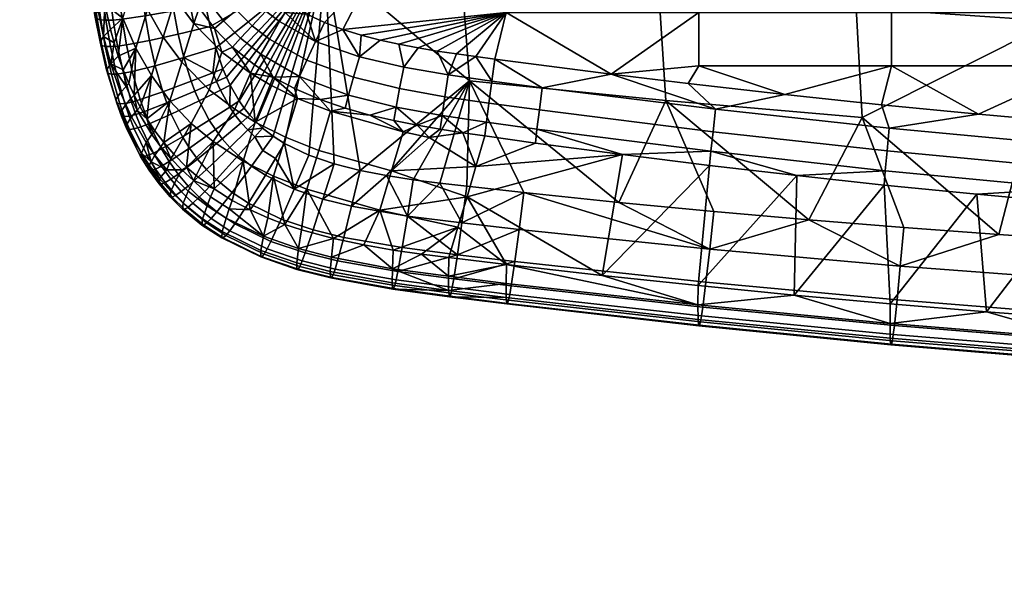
# Model space of a CAD drawing. Header units: millimetres. Extents: x -347 to 347, y -351 to 323.
# Tile 1 of 256: x -241 to -124, y -310 to -242. Entities that reach past the tile are written whole.
import ezdxf

# ---------------------------------------------------------------- set-up
doc = ezdxf.new("R2010")
doc.units = ezdxf.units.MM
for name, color, linetype in [('kolecka', 250, 'Continuous'), ('podnoz', 7, 'Continuous'), ('sedak', 7, 'Continuous')]:
    doc.layers.add(name, color=color, linetype=linetype)

msp = doc.modelspace()

# ---------------------------------------------------------------- meshes
at = {"layer": 'kolecka'}
mesh = msp.add_polyface(dxfattribs=at)
corners = [(-297.41, -80.99, 3.52), (-297.41, -86.26, 3), (-297.62, -86.26, 1.9), (-297.62, -80.77, 2.44), (-297.41, -75.92, 5.05), (-297.62, -75.5, 4.03), (-297.41, -71.26, 7.55), (-297.62, -70.64, 6.63), (-297.41, -67.16, 10.91), (-297.62, -66.38, 10.13), (-297.41, -63.69, 15.18), (-297.62, -62.77, 14.57), (-297.41, -67.16, 49.09), (-297.41, -63.81, 45), (-297.62, -62.89, 45.61), (-297.62, -66.38, 49.87), (-297.41, -71.43, 52.57), (-297.62, -70.83, 53.49), (-297.41, -76.32, 55.1), (-297.62, -75.91, 56.13), (-297.41, -81.2, 56.52), (-297.62, -80.99, 57.61), (-297.41, -86.26, 57), (-297.62, -86.26, 58.11), (-297.41, -91.52, 56.48), (-297.62, -91.74, 57.56), (-297.41, -96.59, 54.95), (-297.62, -97.01, 55.97), (-297.41, -101.26, 52.45), (-297.62, -101.87, 53.37), (-297.41, -105.35, 49.09), (-297.62, -106.13, 49.87), (-297.41, -108.82, 44.82), (-297.62, -109.75, 45.43), (-297.41, -111.36, 39.94), (-297.62, -112.39, 40.35), (-297.41, -112.78, 35.06), (-297.62, -113.86, 35.27), (-297.41, -113.26, 30), (-297.62, -114.36, 30), (-297.41, -112.74, 24.73), (-297.62, -113.82, 24.52), (-297.41, -111.2, 19.67), (-297.62, -112.22, 19.24), (-297.41, -108.71, 15), (-297.62, -109.62, 14.39), (-297.41, -105.35, 10.91), (-297.62, -106.13, 10.13), (-297.41, -101.08, 7.43), (-297.62, -101.69, 6.51), (-297.41, -96.2, 4.9), (-297.62, -96.6, 3.87), (-297.62, -91.52, 2.39), (-298.29, -96.98, 2.92), (-298.29, -91.71, 1.39), (-297.41, -91.32, 3.48), (-298.29, -86.26, 0.88), (-24.79, -304.89, 6.63), (-24.12, -304.32, 5.79), (-24.12, -309.36, 3.09), (-24.79, -309.74, 4.03), (-24.79, -300.63, 10.13), (-24.12, -299.91, 9.41), (-25, -301.41, 10.91), (-25, -305.5, 7.55), (-25, -297.93, 15.18), (-24.79, -297.01, 14.57), (-25, -295.39, 20.06), (-24.79, -294.37, 19.65), (-25, -293.98, 24.94), (-24.79, -292.89, 24.73), (-25, -293.5, 30), (-24.79, -292.39, 30), (-25, -294.02, 35.27), (-24.79, -292.94, 35.48), (-25, -295.55, 40.33), (-24.79, -294.53, 40.76), (-25, -298.05, 45), (-24.79, -297.13, 45.61), (-25, -301.41, 49.09), (-24.79, -300.63, 49.87), (-25, -305.68, 52.57), (-24.79, -305.07, 53.49)]
mesh.append_faces([[corners[k] for k in face] for face in [(0, 1, 2, 3), (4, 0, 3, 5), (6, 4, 5, 7), (8, 6, 7, 9), (10, 8, 9, 11), (12, 13, 14, 15), (16, 12, 15, 17), (18, 16, 17, 19), (20, 18, 19, 21), (22, 20, 21, 23), (24, 22, 23, 25), (26, 24, 25, 27), (28, 26, 27, 29), (30, 28, 29, 31), (32, 30, 31, 33), (34, 32, 33, 35), (36, 34, 35, 37), (38, 36, 37, 39), (40, 38, 39, 41), (42, 40, 41, 43), (44, 42, 43, 45), (46, 44, 45, 47), (48, 46, 47, 49), (50, 48, 49, 51), (52, 51, 53, 54), (55, 50, 51, 52), (2, 52, 54, 56), (1, 55, 52, 2), (57, 58, 59, 60), (61, 62, 58, 57), (63, 61, 57, 64), (65, 66, 61, 63), (67, 68, 66, 65), (69, 70, 68, 67), (71, 72, 70, 69), (73, 74, 72, 71), (75, 76, 74, 73), (77, 78, 76, 75), (79, 80, 78, 77), (81, 82, 80, 79)]])
at = {"layer": 'podnoz'}
mesh = msp.add_polyface(dxfattribs=at)
corners = [(-184.4, -59.91, 132.97), (-111.22, -36.14, 150.99), (-112.96, -30.25, 150.99), (-151.15, -36.54, 141.96), (-178.67, -46.05, 135.17), (-208.52, -79.01, 126.16), (-171.62, -67.77, 135.17), (-109.17, -41.92, 150.99), (-36.87, -15.51, 169), (-79.1, -39.6, 157.65), (-125.37, -53.68, 146.44), (-171.12, -68.64, 134.25), (-60.36, -36.09, 137.33), (-148, -61.6, 139.88), (-59.86, -34.74, 161.24), (-78.62, -40.45, 156.73), (-101.75, -47.5, 151.13), (-124.88, -54.55, 145.51), (-282.43, -103.36, 93.74), (-41.09, -29.01, 165.68), (-61.06, -37.56, 112.44), (-319.24, -115.29, 73.97), (-289.25, -82.39, 93.74), (-178.79, -45.05, 134.25), (-70.05, -6.28, 137.33), (-71.48, -5.5, 112.44), (-326.03, -94.37, 73.94), (-78.62, -40.45, 156.73), (-59.86, -34.74, 161.24), (-79.1, -39.6, 157.65), (-101.75, -47.5, 151.13), (-124.88, -54.55, 145.51), (-125.37, -53.68, 146.44), (-148, -61.6, 139.88), (-171.62, -67.77, 135.17), (-171.12, -68.64, 134.25), (-208.52, -79.01, 126.16), (-189.57, -74.27, 129.74), (-133.09, -29.27, 145.51), (-155.94, -37.16, 139.88), (-151.15, -36.54, 141.96), (-178.79, -45.05, 134.25), (-197.02, -51.35, 129.74), (-178.67, -46.05, 135.17), (-25, -305.5, 7.55), (-25, -293.98, 24.94), (-25, -297.93, 15.18)]
mesh.append_faces([[corners[k] for k in face] for face in [(0, 1, 2, 2), (3, 4, 2, 2), (4, 0, 2, 2), (0, 5, 6, 6), (7, 0, 6, 6), (8, 1, 7, 7), (7, 1, 0, 0), (9, 8, 10, 10), (7, 6, 10, 10), (11, 12, 13, 13), (14, 15, 12, 12), (12, 15, 16, 16), (17, 12, 16, 16), (18, 12, 11, 11), (17, 13, 12, 12), (19, 14, 12, 12), (20, 12, 18, 21), (22, 23, 24, 24), (25, 26, 22, 24), (27, 28, 29, 29), (29, 30, 27, 27), (31, 30, 32, 32), (33, 31, 32, 32), (33, 32, 34, 34), (34, 35, 33, 33), (32, 30, 29, 29), (34, 36, 37, 37), (35, 34, 37, 37), (38, 39, 40, 40), (41, 42, 43, 43), (43, 39, 41, 41), (40, 39, 43, 43), (44, 45, 46, 46)]])
at = {"layer": 'sedak'}
mesh = msp.add_polyface(dxfattribs=at)
corners = [(-120.37, -162.85, 463.11), (-96.35, -163.57, 461.33), (-96.56, -136.97, 462.39), (-120.62, -136.43, 464.34), (-144.31, -161.96, 465.41), (-144.61, -135.77, 466.87), (-143.71, -188.13, 463.68), (-119.86, -189.25, 461.64), (-142.81, -214.28, 461.66), (-119.1, -215.63, 459.92), (-142.24, -227.34, 460.54), (-141.6, -240.4, 459.36), (-118.08, -241.98, 457.97), (-192.04, -159.72, 471.21), (-192.41, -134.09, 473.22), (-191.26, -185.31, 468.8), (-166.46, -212.69, 463.78), (-190.08, -210.86, 466.02), (-188.5, -236.36, 462.84), (-165.07, -238.52, 461.04), (-165.81, -225.61, 462.45), (-189.34, -223.62, 464.48), (-164.24, -251.41, 459.55), (-140.88, -253.44, 458.1), (-187.56, -249.09, 461.11), (-184.9, -249.11, 411.89), (-186.82, -246.21, 411.99), (-184.53, -246.52, 411.93), (-190.11, -248.38, 412.02), (-189.1, -245.89, 412.04), (-191.39, -245.55, 412.09), (-183.2, -240.98, 412.67), (-183.19, -235.97, 412.89), (-160.3, -240.97, 412.67), (-137.39, -247.3, 411.81), (-160.3, -247.29, 411.8), (-137.4, -240.98, 412.67), (-114.5, -247.31, 411.82), (-114.5, -241, 412.67), (-198.99, -236, 412.87), (-191.37, -228.9, 412.66), (-187.24, -230.63, 412.76), (-183.19, -231.56, 412.8), (-168.32, -233.47, 412.86), (-170.73, -248.28, 411.62), (-152.7, -235.32, 412.88), (-137.4, -236.97, 412.87), (-127.27, -237.97, 412.85), (-117.12, -238.9, 412.81), (-104.36, -239.96, 412.75), (-198.19, -244.24, 412.29), (-200.43, -243.66, 412.38), (-193.67, -245.17, 412.16)]
mesh.append_faces([[corners[k] for k in face] for face in [(0, 1, 2, 3), (4, 0, 3, 5), (6, 7, 0, 4), (8, 9, 7, 6), (10, 11, 12, 12), (9, 8, 10, 10), (12, 9, 10, 10), (13, 4, 5, 14), (15, 6, 4, 13), (16, 8, 6, 6), (15, 17, 16, 16), (6, 15, 16, 16), (18, 19, 20, 21), (19, 11, 10, 20), (20, 10, 8, 16), (21, 20, 16, 17), (22, 23, 11, 19), (24, 22, 19, 18), (23, 12, 11, 11), (25, 26, 27, 27), (28, 29, 26, 26), (28, 30, 29, 29), (31, 32, 33, 33), (34, 35, 33, 36), (37, 34, 36, 38), (39, 40, 41, 41), (41, 42, 32, 32), (39, 32, 31, 31), (43, 33, 32, 32), (32, 42, 43, 43), (33, 44, 31, 31), (39, 41, 32, 32), (33, 43, 45, 45), (36, 45, 46, 46), (45, 36, 33, 33), (47, 36, 46, 46), (38, 47, 48, 48), (48, 49, 38, 38), (38, 36, 47, 47), (49, 37, 38, 38), (50, 51, 31, 31), (52, 31, 30, 30), (31, 29, 30, 30), (27, 26, 31, 31), (35, 44, 33, 33), (31, 44, 27, 27), (31, 26, 29, 29)]])
mesh = msp.add_polyface(dxfattribs=at)
corners = [(-188.5, -236.36, 462.84), (-204.72, -234.7, 464.03), (-187.56, -249.09, 461.11), (-220.56, -226.94, 465.94), (-220.31, -229.58, 465.55), (-215.99, -249.62, 462.33), (-214.93, -251.48, 461.99), (-214.32, -252.35, 461.83), (-219.73, -234.83, 464.75), (-219.37, -237.45, 464.34), (-218.93, -240.05, 463.93), (-216.86, -247.66, 462.67), (-217.72, -245.18, 463.09), (-218.39, -242.63, 463.51), (-220.04, -232.2, 465.15), (-209.46, -240.97, 412.75), (-205.85, -244.4, 412.66), (-210.15, -242.04, 412.94), (-206.88, -241.17, 412.65), (-208.86, -239.98, 412.74), (-204.79, -242.15, 412.56), (-226.09, -241.37, 463.58), (-228.83, -241.76, 462.74), (-228.31, -244.8, 462.23), (-225.58, -244.29, 463.1), (-222.7, -240.77, 463.91), (-222.18, -243.53, 463.46), (-231.82, -238.84, 460.75), (-232.25, -238.72, 459.58), (-231.82, -241.74, 459.05), (-231.39, -241.85, 460.23), (-231.17, -238.89, 461.75), (-230.76, -241.89, 461.24), (-230.31, -238.89, 462.57), (-229.9, -241.86, 462.08), (-229.24, -238.82, 463.22), (-226.5, -238.52, 464.04), (-223.12, -238.04, 464.35), (-232.45, -233.1, 461.7), (-232.9, -232.98, 460.54), (-231.8, -233.17, 462.68), (-230.93, -233.2, 463.49), (-229.85, -233.17, 464.13), (-227.12, -232.98, 464.92), (-223.77, -232.64, 465.19), (-233.42, -227.54, 461.4), (-232.31, -227.74, 463.53), (-230.36, -227.76, 464.96), (-227.63, -227.61, 465.74), (-206.08, -236.01, 412.86), (-198.99, -236, 412.87), (-203.39, -231.65, 412.67), (-183.2, -240.98, 412.67), (-202.63, -242.97, 412.46), (-191.37, -228.9, 412.66), (-200.43, -243.66, 412.38)]
mesh.append_faces([[corners[k] for k in face] for face in [(0, 1, 2, 2), (3, 4, 1, 1), (5, 6, 1, 1), (6, 7, 1, 1), (1, 8, 9, 9), (9, 10, 1, 1), (11, 1, 12, 12), (12, 1, 13, 13), (10, 13, 1, 1), (8, 1, 14, 14), (1, 4, 14, 14), (15, 16, 17, 17), (18, 16, 15, 15), (18, 15, 19, 19), (16, 18, 20, 20), (21, 22, 23, 24), (25, 21, 24, 26), (27, 28, 29, 30), (31, 27, 30, 32), (33, 31, 32, 34), (35, 33, 34, 22), (36, 35, 22, 21), (37, 36, 21, 25), (38, 39, 28, 27), (40, 38, 27, 31), (41, 40, 31, 33), (42, 41, 33, 35), (43, 42, 35, 36), (44, 43, 36, 37), (45, 39, 38, 38), (26, 13, 10, 25), (9, 37, 25, 10), (41, 46, 40, 40), (46, 41, 42, 47), (37, 8, 14, 44), (37, 9, 8, 8), (14, 4, 44, 44), (48, 42, 43, 43), (49, 50, 19, 19), (49, 51, 50, 50), (50, 18, 19, 19), (50, 20, 18, 18), (52, 53, 50, 50), (50, 51, 54, 54), (53, 52, 55, 55), (50, 53, 20, 20)]])
mesh = msp.add_polyface(dxfattribs=at)
corners = [(-231.82, -241.74, 459.05), (-232.07, -241.33, 456.2), (-231.47, -244.47, 455.59), (-231.26, -244.89, 458.48), (-232.25, -238.72, 459.58), (-232.53, -238.32, 456.75), (-230.68, -247.78, 454.93), (-230.51, -248.21, 457.85), (-228.34, -254.32, 453.53), (-227.73, -253.38, 450), (-226, -256.42, 449.25), (-226.53, -257.7, 452.77), (-225.38, -258.72, 451.25), (-228.31, -254.65, 455.5), (-229.01, -252.78, 453.87), (-229.58, -251.29, 454.19), (-228.94, -253.18, 456.28), (-229.48, -251.72, 456.91), (-227.22, -245.2, 440.72), (-228.76, -241.66, 442.5), (-227.35, -237.09, 434.36), (-225.81, -240.62, 432.59), (-225.37, -248.47, 439.15), (-223.95, -243.88, 431.02), (-231.07, -233.94, 446.56), (-230.91, -239.98, 449.13), (-229.3, -246.15, 447.73), (-227.43, -250.8, 446.55), (-231.45, -237.05, 449.73), (-230.21, -243, 448.46), (-229.79, -244.56, 448.11), (-228.73, -247.77, 447.33), (-228.06, -249.42, 446.91), (-226.71, -252.19, 446.17), (-225.89, -253.6, 445.79), (-228.42, -251.91, 450.36), (-229.02, -250.46, 450.7), (-230.18, -247.05, 451.48), (-231.04, -243.81, 452.18), (-231.68, -240.72, 452.81), (-232.18, -237.74, 453.39), (-224.95, -255.02, 445.39), (-225.3, -255.47, 446.61), (-227.05, -252.58, 447.38), (-227.76, -251.15, 447.75), (-228.38, -249.76, 448.1)]
mesh.append_faces([[corners[k] for k in face] for face in [(0, 1, 2, 3), (4, 5, 1, 0), (3, 2, 6, 7), (8, 9, 10, 11), (11, 10, 12, 12), (11, 13, 8, 8), (14, 8, 13, 13), (15, 14, 16, 16), (13, 16, 14, 14), (6, 17, 7, 7), (6, 15, 17, 17), (16, 17, 15, 15), (18, 19, 20, 21), (22, 18, 21, 23), (24, 19, 25, 25), (19, 18, 26, 26), (22, 27, 18, 18), (28, 24, 25, 25), (29, 19, 30, 30), (30, 19, 26, 26), (29, 25, 19, 19), (31, 26, 18, 18), (32, 18, 27, 27), (27, 22, 33, 33), (33, 22, 34, 34), (18, 32, 31, 31), (14, 35, 9, 8), (15, 36, 35, 14), (6, 37, 36, 15), (2, 38, 37, 6), (1, 39, 38, 2), (5, 40, 39, 1), (41, 42, 34, 34), (34, 43, 33, 33), (27, 33, 43, 43), (27, 44, 45, 32), (26, 31, 37, 37), (30, 26, 37, 37), (31, 32, 45, 45), (29, 30, 38, 38), (10, 9, 43, 42), (43, 34, 42, 42), (9, 35, 44, 43), (35, 36, 45, 44), (45, 36, 37, 37), (31, 45, 37, 37), (37, 38, 30, 30), (43, 44, 27, 27), (38, 25, 29, 29), (39, 28, 25, 25), (40, 28, 39, 39), (38, 39, 25, 25)]])
mesh = msp.add_polyface(dxfattribs=at)
corners = [(-215.99, -249.62, 462.33), (-204.72, -234.7, 464.03), (-216.45, -248.65, 462.5), (-216.86, -247.66, 462.67), (-213.59, -248.18, 419.27), (-213.03, -254, 427), (-215.45, -252.46, 427.49), (-219.69, -251.46, 462.11), (-223, -253.04, 461.59), (-221.66, -255.73, 461.1), (-218.49, -253.76, 461.69), (-223.53, -251.72, 461.83), (-226.2, -252.74, 460.83), (-225.63, -254.19, 460.56), (-220.19, -250.3, 462.31), (-229.11, -251.82, 458.4), (-229.47, -251.75, 457.16), (-228.93, -253.27, 456.86), (-228.58, -253.33, 458.11), (-228.53, -251.78, 459.47), (-228.01, -253.27, 459.19), (-227.72, -251.61, 460.37), (-227.22, -253.07, 460.1), (-226.69, -251.32, 461.09), (-224, -250.41, 462.06), (-220.63, -249.14, 462.51), (-230.12, -248.3, 459.07), (-230.51, -248.21, 457.85), (-229.52, -248.29, 460.12), (-228.68, -248.18, 460.98), (-227.63, -247.97, 461.68), (-224.9, -247.29, 462.6), (-221.51, -246.32, 463), (-230.85, -244.99, 459.68), (-231.26, -244.89, 458.48), (-230.22, -245.01, 460.7), (-229.38, -244.95, 461.55), (-228.31, -244.8, 462.23), (-225.58, -244.29, 463.1), (-222.18, -243.53, 463.46), (-231.39, -241.85, 460.23), (-231.82, -241.74, 459.05), (-230.76, -241.89, 461.24), (-229.9, -241.86, 462.08), (-228.83, -241.76, 462.74), (-217.76, -254.88, 461.49), (-215.41, -253.16, 461.74), (-216.06, -252.2, 461.92), (-217.16, -250.2, 462.28), (-217.63, -249.18, 462.46), (-218.05, -248.14, 462.64), (-217.72, -245.18, 463.09), (-218.39, -242.63, 463.51), (-214.32, -252.35, 461.83), (-214.69, -254.07, 461.57), (-213.65, -253.18, 461.67), (-214.93, -251.48, 461.99), (-228.94, -253.18, 456.28), (-229.48, -251.72, 456.91)]
mesh.append_faces([[corners[k] for k in face] for face in [(0, 1, 2, 2), (2, 1, 3, 3), (4, 5, 6, 6), (7, 8, 9, 10), (11, 12, 13, 8), (14, 11, 8, 7), (15, 16, 17, 18), (19, 15, 18, 20), (21, 19, 20, 22), (23, 21, 22, 12), (24, 23, 12, 11), (25, 24, 11, 14), (26, 27, 16, 15), (28, 26, 15, 19), (29, 28, 19, 21), (30, 29, 21, 23), (31, 30, 23, 24), (32, 31, 24, 25), (33, 34, 27, 26), (35, 33, 26, 28), (36, 35, 28, 29), (37, 36, 29, 30), (38, 37, 30, 31), (39, 38, 31, 32), (40, 41, 34, 33), (42, 40, 33, 35), (43, 42, 35, 36), (44, 43, 36, 37), (10, 45, 46, 47), (7, 10, 47, 48), (48, 49, 14, 7), (49, 50, 25, 14), (32, 51, 52, 39), (50, 32, 25, 25), (48, 0, 2, 49), (53, 46, 54, 55), (46, 53, 56, 47), (47, 56, 0, 0), (47, 0, 48, 48), (2, 3, 49, 49), (51, 50, 3, 3), (32, 50, 51, 51), (50, 49, 3, 3), (57, 17, 58, 58), (27, 58, 16, 16), (16, 58, 17, 17)]])
mesh = msp.add_polyface(dxfattribs=at)
corners = [(-212.14, -254.7, 461.38), (-204.72, -234.7, 464.03), (-212.92, -253.97, 461.52), (-209.54, -256.52, 460.99), (-210.88, -255.67, 461.18), (-213.65, -253.18, 461.67), (-206.67, -257.91, 460.66), (-200.55, -259.74, 460.15), (-187.56, -249.09, 461.11), (-203.65, -258.95, 460.39), (-214.32, -252.35, 461.83), (-195.88, -250.01, 412.96), (-190.5, -250.97, 412.8), (-190.82, -253.21, 414.32), (-196.29, -252.21, 414.47), (-195.37, -247.48, 412.18), (-190.11, -248.38, 412.02), (-201.36, -248.67, 413.19), (-201.95, -250.78, 414.68), (-200.64, -246.24, 412.39), (-206.9, -246.63, 413.5), (-207.76, -248.57, 415), (-205.85, -244.4, 412.66), (-211.33, -244.14, 413.83), (-212.36, -245.9, 415.36), (-210.15, -242.04, 412.94), (-193.77, -254.37, 416.4), (-196.57, -253.82, 416.48), (-199.42, -253.15, 416.56), (-202.34, -252.33, 416.66), (-205.32, -251.31, 416.79), (-208.36, -250, 416.95), (-210.88, -248.65, 417.13), (-213.11, -247.18, 417.32), (-193.67, -245.17, 412.16), (-191.39, -245.55, 412.09), (-198.19, -244.24, 412.29), (-195.94, -244.74, 412.22), (-200.43, -243.66, 412.38), (-202.63, -242.97, 412.46), (-204.79, -242.15, 412.56), (-208, -251.17, 418.45), (-213.59, -248.18, 419.27), (-204.07, -252.71, 418.22), (-195.43, -255.15, 418.24), (-211.24, -249.55, 418.78), (-213.03, -254, 427), (-183.2, -240.98, 412.67)]
mesh.append_faces([[corners[k] for k in face] for face in [(0, 1, 2, 2), (3, 1, 4, 4), (5, 2, 1, 1), (4, 1, 0, 0), (6, 1, 3, 3), (1, 7, 8, 8), (1, 9, 7, 7), (9, 1, 6, 6), (10, 5, 1, 1), (11, 12, 13, 14), (15, 16, 12, 11), (17, 11, 14, 18), (19, 15, 11, 17), (20, 17, 18, 21), (22, 19, 17, 20), (23, 20, 21, 24), (25, 22, 20, 23), (14, 26, 27, 27), (14, 27, 28, 28), (18, 14, 28, 29), (26, 14, 13, 13), (30, 18, 29, 29), (21, 30, 31, 31), (21, 31, 32, 32), (33, 24, 32, 32), (21, 32, 24, 24), (18, 30, 21, 21), (16, 15, 34, 35), (15, 19, 36, 37), (15, 37, 34, 34), (36, 19, 38, 38), (38, 19, 39, 39), (40, 39, 22, 22), (22, 39, 19, 19), (41, 32, 31, 31), (32, 42, 33, 33), (31, 30, 41, 41), (29, 43, 30, 30), (29, 28, 43, 43), (30, 43, 41, 41), (28, 44, 43, 43), (41, 45, 32, 32), (41, 46, 45, 45), (42, 32, 45, 45), (42, 45, 46, 46), (47, 34, 37, 37), (47, 37, 36, 36)]])
mesh = msp.add_polyface(dxfattribs=at)
corners = [(-213.39, -242.54, 414.01), (-211.33, -244.14, 413.83), (-212.36, -245.9, 415.36), (-214.76, -244, 415.6), (-211.75, -240.82, 413.05), (-210.15, -242.04, 412.94), (-213.11, -247.18, 417.32), (-215.72, -245.07, 417.61), (-209.46, -240.97, 412.75), (-210.86, -239.92, 412.83), (-210.65, -238.52, 412.81), (-208.86, -239.98, 412.74), (-215.45, -252.46, 427.49), (-218.51, -250.15, 428.26), (-216.98, -245.69, 420.18), (-213.59, -248.18, 419.27), (-218.03, -256.28, 435.87), (-220.64, -254.15, 436.67), (-206.08, -236.01, 412.86), (-212.19, -236.81, 412.85), (-221.18, -259.33, 444.21), (-222.71, -257.8, 444.62), (-221.76, -259.67, 445.49), (-223.05, -258.33, 445.84), (-223.53, -259.65, 448.45), (-224.94, -257.94, 448.87), (-224.24, -256.92, 446.22), (-225.38, -258.72, 451.25), (-226, -256.42, 449.25), (-215.25, -240.71, 414.17), (-216.8, -241.96, 415.83), (-213.4, -239.22, 413.14), (-216.87, -238.69, 414.29), (-218.55, -239.73, 416.04), (-214.82, -237.43, 413.2), (-218.22, -236.55, 414.38), (-220.02, -237.39, 416.21), (-216.02, -235.5, 413.22), (-217.86, -242.85, 417.89), (-219.7, -240.43, 418.18), (-212.4, -238.42, 412.9), (-213.72, -236.75, 412.93), (-221.21, -237.92, 418.44), (-223.95, -243.88, 431.02), (-225.81, -240.62, 432.59), (-224.39, -236.04, 424.45), (-222.53, -239.29, 422.89), (-221.76, -246.86, 429.67), (-220.33, -242.26, 421.54), (-223.19, -251.46, 437.79), (-225.37, -248.47, 439.15), (-222.42, -235.4, 418.64), (-225.89, -253.6, 445.79), (-224.95, -255.02, 445.39), (-223.9, -256.43, 445), (-225.3, -255.47, 446.61)]
mesh.append_faces([[corners[k] for k in face] for face in [(0, 1, 2, 3), (4, 5, 1, 0), (2, 6, 7, 3), (8, 5, 4, 9), (8, 9, 10, 11), (12, 13, 14, 15), (16, 17, 13, 12), (7, 6, 15, 15), (14, 7, 15, 15), (18, 11, 10, 10), (18, 10, 19, 19), (17, 16, 20, 20), (21, 17, 20, 20), (20, 22, 23, 21), (24, 25, 26, 23), (24, 27, 25, 25), (28, 25, 27, 27), (24, 23, 22, 22), (29, 0, 3, 30), (31, 4, 0, 29), (32, 29, 30, 33), (34, 31, 29, 32), (35, 32, 33, 36), (37, 34, 32, 35), (38, 30, 3, 7), (30, 38, 39, 33), (9, 4, 31, 40), (10, 40, 19, 19), (9, 40, 10, 10), (40, 31, 34, 41), (33, 39, 42, 36), (40, 41, 19, 19), (43, 44, 45, 46), (47, 43, 46, 48), (13, 47, 48, 14), (49, 50, 43, 47), (17, 49, 47, 13), (46, 51, 42, 42), (48, 42, 39, 39), (42, 48, 46, 46), (38, 48, 39, 39), (14, 38, 7, 7), (14, 48, 38, 38), (50, 49, 52, 52), (53, 52, 49, 49), (49, 54, 53, 53), (17, 54, 49, 49), (21, 54, 17, 17), (23, 54, 21, 21), (54, 26, 55, 53), (55, 26, 25, 28), (54, 23, 26, 26)]])
mesh = msp.add_polyface(dxfattribs=at)
corners = [(-118.08, -241.98, 457.97), (-140.88, -253.44, 458.1), (-124.64, -267.36, 456.13), (-164.24, -251.41, 459.55), (-147.23, -265.59, 457.15), (-102.02, -268.87, 455.3), (-94.51, -243.28, 456.89), (-187.56, -249.09, 461.11), (-169.82, -263.53, 458.34), (-158.52, -264.6, 457.73), (-187.89, -261.62, 459.36), (-181.11, -262.37, 458.97), (-191.07, -261.25, 459.54), (-179.26, -252.54, 412.5), (-179.54, -254.82, 414.03), (-185.53, -254, 414.18), (-185.25, -251.73, 412.65), (-178.92, -249.91, 411.74), (-184.9, -249.11, 411.89), (-158.62, -255.14, 411.99), (-158.87, -257.46, 413.53), (-158.32, -252.46, 411.25), (-137.94, -257.42, 411.54), (-138.15, -259.77, 413.08), (-137.67, -254.72, 410.81), (-115.68, -256.78, 410.4), (-115.9, -259.51, 411.13), (-179.72, -256.48, 416.07), (-185.72, -255.64, 416.22), (-169.37, -257.85, 415.83), (-159.02, -259.14, 415.59), (-184.53, -246.52, 411.93), (-170.73, -248.28, 411.62), (-161.57, -249.4, 411.42), (-150.08, -250.71, 411.18), (-138.58, -251.93, 410.95), (-127.07, -253.06, 410.73), (-115.55, -254.09, 410.54), (-104.02, -255.03, 410.35), (-188.35, -255.26, 416.28), (-190.82, -253.21, 414.32), (-191.03, -254.85, 416.34), (-190.5, -250.97, 412.8), (-190.11, -248.38, 412.02), (-186.82, -246.21, 411.99), (-186.79, -259.25, 422.5), (-192.37, -255.82, 418.36), (-160.3, -247.29, 411.8), (-137.39, -247.3, 411.81), (-114.5, -247.31, 411.82)]
mesh.append_faces([[corners[k] for k in face] for face in [(0, 1, 2, 2), (3, 4, 1, 1), (5, 6, 0, 0), (7, 8, 3, 3), (9, 4, 3, 3), (10, 11, 7, 7), (12, 10, 7, 7), (13, 14, 15, 16), (17, 13, 16, 18), (19, 20, 14, 13), (21, 19, 13, 17), (22, 23, 20, 19), (24, 22, 19, 21), (25, 26, 22, 24), (27, 28, 15, 14), (27, 14, 29, 29), (20, 30, 29, 29), (14, 20, 29, 29), (18, 31, 17, 17), (17, 31, 32, 32), (21, 32, 33, 33), (17, 32, 21, 21), (21, 34, 35, 24), (24, 36, 37, 25), (21, 33, 34, 34), (24, 35, 36, 36), (37, 38, 25, 25), (15, 28, 39, 39), (40, 39, 41, 41), (16, 15, 40, 42), (40, 15, 39, 39), (18, 16, 42, 43), (43, 44, 18, 18), (45, 28, 27, 27), (27, 29, 45, 45), (46, 41, 39, 39), (45, 39, 28, 28), (39, 45, 46, 46), (34, 47, 48, 48), (47, 34, 33, 33), (34, 48, 35, 35), (36, 35, 48, 48), (37, 36, 49, 49), (36, 48, 49, 49), (37, 49, 38, 38), (32, 47, 33, 33)]])
mesh = msp.add_polyface(dxfattribs=at)
corners = [(-118.08, -241.98, 457.97), (-113.33, -268.15, 455.69), (-102.02, -268.87, 455.3), (-124.64, -267.36, 456.13), (-140.88, -253.44, 458.1), (-147.23, -265.59, 457.15), (-135.93, -266.51, 456.62), (-115.9, -259.51, 411.13), (-116.08, -261.87, 412.66), (-138.15, -259.77, 413.08), (-137.94, -257.42, 411.54), (-138.29, -261.47, 415.15), (-148.66, -260.34, 415.37), (-158.87, -257.46, 413.53), (-159.02, -259.14, 415.59), (-127.25, -262.57, 414.94), (-116.19, -263.58, 414.75), (-104.2, -264.57, 414.55), (-114.69, -277.41, 437.59), (-126.13, -276.53, 438.04), (-148.98, -274.54, 439.09), (-160.39, -273.42, 439.69), (-137.56, -275.57, 438.54), (-137.56, -279.67, 446.28), (-160.39, -277.44, 447.28), (-160.41, -275.71, 443.62), (-137.57, -277.91, 442.56), (-137.48, -280.44, 449.5), (-160.29, -278.2, 450.45), (-137.41, -280.37, 450.88), (-160.21, -278.13, 451.82), (-137.31, -279.97, 452.09), (-160.11, -277.74, 453.02), (-137.2, -279.23, 453.14), (-159.98, -277.03, 454.07), (-137.07, -278.17, 454.02), (-159.83, -275.99, 454.96), (-136.75, -275.13, 455.31), (-159.46, -273.03, 456.29), (-136.36, -271.11, 456.11), (-159.01, -269.1, 457.15), (-114.7, -281.56, 445.45), (-114.71, -279.78, 441.67), (-114.63, -282.34, 448.71), (-114.57, -282.27, 450.1), (-114.5, -281.86, 451.31), (-114.4, -281.11, 452.36), (-114.29, -280.02, 453.23), (-114.02, -276.93, 454.49), (-113.69, -272.83, 455.24), (-158.52, -264.6, 457.73), (-103.24, -278.21, 437.19)]
mesh.append_faces([[corners[k] for k in face] for face in [(0, 1, 2, 2), (0, 3, 1, 1), (4, 5, 6, 6), (6, 3, 4, 4), (7, 8, 9, 10), (9, 11, 12, 12), (13, 12, 14, 14), (9, 12, 13, 13), (8, 15, 11, 9), (16, 15, 8, 8), (17, 18, 16, 16), (16, 19, 15, 15), (11, 20, 12, 12), (12, 21, 14, 14), (15, 22, 11, 11), (18, 19, 16, 16), (22, 15, 19, 19), (22, 20, 11, 11), (20, 21, 12, 12), (23, 24, 25, 26), (27, 28, 24, 23), (29, 30, 28, 27), (31, 32, 30, 29), (33, 34, 32, 31), (35, 36, 34, 33), (37, 38, 36, 35), (39, 40, 38, 37), (41, 23, 26, 42), (43, 27, 23, 41), (44, 29, 27, 43), (45, 31, 29, 44), (46, 33, 31, 45), (47, 35, 33, 46), (48, 37, 35, 47), (49, 39, 37, 48), (5, 50, 40, 40), (6, 5, 39, 39), (39, 5, 40, 40), (26, 25, 20, 20), (26, 22, 19, 19), (42, 18, 51, 51), (42, 19, 18, 18), (42, 26, 19, 19), (20, 22, 26, 26), (6, 39, 3, 3), (39, 49, 1, 3), (49, 2, 1, 1)]])
mesh = msp.add_polyface(dxfattribs=at)
corners = [(-187.56, -249.09, 461.11), (-197.41, -260.35, 459.93), (-194.25, -260.84, 459.73), (-191.07, -261.25, 459.54), (-200.55, -259.74, 460.15), (-190.82, -253.21, 414.32), (-191.03, -254.85, 416.34), (-193.77, -254.37, 416.4), (-198.22, -264.45, 434.46), (-206.9, -261.98, 434.44), (-205.48, -257.35, 426.33), (-196.82, -259.8, 426.35), (-196.57, -253.82, 416.48), (-195.43, -255.15, 418.24), (-199.42, -253.15, 416.56), (-192.37, -255.82, 418.36), (-204.07, -252.71, 418.22), (-187.85, -262.87, 428.79), (-193.25, -269.67, 441.55), (-196.62, -269.19, 441.74), (-188.93, -266.48, 435.08), (-200.11, -268.59, 441.93), (-203.74, -267.82, 442.14), (-204.1, -271.75, 449.51), (-203.97, -270.05, 445.96), (-196.72, -271.41, 445.55), (-196.75, -273.09, 449.1), (-204.04, -272.51, 452.62), (-196.67, -273.83, 452.2), (-203.93, -272.47, 453.96), (-196.58, -273.78, 453.55), (-203.76, -272.12, 455.16), (-196.45, -273.41, 454.75), (-203.54, -271.46, 456.21), (-196.28, -272.74, 455.79), (-203.25, -270.49, 457.11), (-196.07, -271.75, 456.69), (-202.5, -267.7, 458.5), (-195.56, -268.91, 458.09), (-201.58, -263.99, 459.45), (-194.94, -265.15, 459.04), (-190, -270.09, 441.36), (-190.05, -272.31, 445.19), (-190.04, -273.99, 448.76), (-189.95, -274.74, 451.87), (-189.87, -274.67, 453.21), (-189.75, -274.3, 454.41), (-189.6, -273.62, 455.46), (-189.43, -272.62, 456.36), (-188.99, -269.76, 457.74), (-188.47, -265.96, 458.68), (-204.97, -263.13, 459.71)]
mesh.append_faces([[corners[k] for k in face] for face in [(0, 1, 2, 2), (3, 0, 2, 2), (4, 1, 0, 0), (5, 6, 7, 7), (8, 9, 10, 11), (12, 7, 13, 13), (13, 14, 12, 12), (15, 7, 6, 6), (13, 11, 10, 16), (13, 15, 11, 11), (7, 15, 13, 13), (11, 17, 8, 8), (18, 19, 20, 20), (20, 19, 8, 8), (21, 8, 19, 19), (22, 8, 21, 21), (23, 24, 25, 26), (27, 23, 26, 28), (29, 27, 28, 30), (31, 29, 30, 32), (33, 31, 32, 34), (35, 33, 34, 36), (37, 35, 36, 38), (39, 37, 38, 40), (41, 42, 18, 18), (19, 18, 25, 25), (25, 21, 19, 19), (25, 24, 21, 21), (25, 18, 42, 42), (43, 25, 42, 42), (28, 43, 44, 44), (43, 28, 26, 26), (30, 45, 46, 32), (30, 44, 45, 45), (28, 44, 30, 30), (43, 26, 25, 25), (47, 34, 32, 46), (48, 36, 34, 47), (38, 36, 49, 49), (49, 50, 40, 40), (50, 3, 40, 40), (2, 40, 3, 3), (40, 2, 1, 1), (39, 40, 1, 1), (49, 40, 38, 38), (51, 39, 4, 4), (1, 4, 39, 39)]])
mesh = msp.add_polyface(dxfattribs=at)
corners = [(-169.82, -263.53, 458.34), (-187.56, -249.09, 461.11), (-181.11, -262.37, 458.97), (-164.24, -251.41, 459.55), (-158.52, -264.6, 457.73), (-187.85, -262.87, 428.79), (-186.79, -259.25, 422.5), (-169.37, -257.85, 415.83), (-159.02, -259.14, 415.59), (-171.79, -272.21, 440.31), (-183.18, -270.91, 440.97), (-188.93, -266.48, 435.08), (-190, -270.09, 441.36), (-160.39, -273.42, 439.69), (-196.82, -259.8, 426.35), (-192.37, -255.82, 418.36), (-198.22, -264.45, 434.46), (-193.25, -269.67, 441.55), (-160.39, -277.44, 447.28), (-183.21, -274.84, 448.4), (-183.22, -273.15, 444.82), (-160.41, -275.71, 443.62), (-160.29, -278.2, 450.45), (-183.11, -275.59, 451.53), (-160.21, -278.13, 451.82), (-183.03, -275.53, 452.88), (-160.11, -277.74, 453.02), (-182.91, -275.15, 454.08), (-159.98, -277.03, 454.07), (-182.77, -274.46, 455.12), (-159.83, -275.99, 454.96), (-182.6, -273.45, 456.02), (-159.46, -273.03, 456.29), (-182.18, -270.57, 457.39), (-159.01, -269.1, 457.15), (-181.67, -266.74, 458.32), (-190.05, -272.31, 445.19), (-190.04, -273.99, 448.76), (-189.87, -274.67, 453.21), (-189.95, -274.74, 451.87), (-148.98, -274.54, 439.09), (-189.75, -274.3, 454.41), (-189.43, -272.62, 456.36), (-189.6, -273.62, 455.46), (-188.99, -269.76, 457.74), (-188.47, -265.96, 458.68), (-187.89, -261.62, 459.36), (-196.07, -271.75, 456.69), (-191.07, -261.25, 459.54)]
mesh.append_faces([[corners[k] for k in face] for face in [(0, 1, 2, 2), (3, 0, 4, 4), (5, 6, 7, 7), (8, 9, 7, 7), (5, 10, 11, 11), (11, 10, 12, 12), (13, 9, 8, 8), (10, 5, 9, 9), (9, 5, 7, 7), (14, 15, 6, 6), (14, 6, 5, 5), (11, 16, 5, 5), (17, 11, 12, 12), (18, 19, 20, 21), (22, 23, 19, 18), (24, 25, 23, 22), (26, 27, 25, 24), (28, 29, 27, 26), (30, 31, 29, 28), (32, 33, 31, 30), (34, 35, 33, 32), (10, 36, 12, 12), (20, 37, 36, 36), (10, 20, 36, 36), (38, 39, 23, 25), (19, 39, 37, 37), (10, 9, 21, 21), (20, 10, 21, 21), (13, 21, 9, 9), (40, 21, 13, 13), (39, 19, 23, 23), (25, 27, 41, 38), (37, 20, 19, 19), (42, 43, 29, 31), (42, 33, 44, 44), (35, 2, 45, 45), (46, 45, 2, 2), (44, 35, 45, 45), (43, 41, 27, 29), (2, 35, 34, 34), (44, 33, 35, 35), (42, 31, 33, 33), (0, 2, 34, 34), (4, 0, 34, 34), (44, 47, 42, 42), (45, 46, 48, 48)]])
mesh = msp.add_polyface(dxfattribs=at)
corners = [(-210.84, -260.43, 434.68), (-214.46, -258.62, 435.12), (-213.03, -254, 427), (-209.41, -255.8, 426.57), (-206.9, -261.98, 434.44), (-205.48, -257.35, 426.33), (-204.07, -252.71, 418.22), (-208, -251.17, 418.45), (-198.22, -264.45, 434.46), (-203.74, -267.82, 442.14), (-209.51, -266.14, 442.54), (-211.54, -265.36, 442.72), (-213.63, -264.42, 442.93), (-207.54, -266.79, 442.39), (-208.09, -270.72, 449.78), (-207.88, -269.02, 446.22), (-203.97, -270.05, 445.96), (-204.1, -271.75, 449.51), (-208.06, -271.5, 452.89), (-204.04, -272.51, 452.62), (-207.94, -271.46, 454.23), (-203.93, -272.47, 453.96), (-207.73, -271.13, 455.43), (-203.76, -272.12, 455.16), (-207.45, -270.48, 456.48), (-203.54, -271.46, 456.21), (-207.09, -269.53, 457.38), (-203.25, -270.49, 457.11), (-206.15, -266.79, 458.76), (-202.5, -267.7, 458.5), (-204.97, -263.13, 459.71), (-201.58, -263.99, 459.45), (-212.36, -269.24, 450.13), (-212.04, -267.56, 446.56), (-212.36, -270.02, 453.25), (-212.22, -270, 454.59), (-211.97, -269.69, 455.79), (-211.61, -269.07, 456.83), (-211.15, -268.16, 457.72), (-209.93, -265.51, 459.09), (-208.39, -261.97, 460.01), (-213.84, -263.61, 459.53), (-215.44, -266.07, 458.2), (-211.81, -260.31, 460.4), (-200.11, -268.59, 441.93), (-210.61, -258.3, 460.74), (-212.1, -257.35, 460.94), (-213.47, -259.24, 460.63), (-203.65, -258.95, 460.39), (-209.54, -256.52, 460.99), (-210.88, -255.67, 461.18), (-213.06, -255.74, 461.24), (-206.67, -257.91, 460.66), (-200.55, -259.74, 460.15), (-212.14, -254.7, 461.38), (-213.91, -254.93, 461.4)]
mesh.append_faces([[corners[k] for k in face] for face in [(0, 1, 2, 3), (4, 0, 3, 5), (6, 5, 3, 7), (7, 3, 2, 2), (4, 8, 9, 9), (0, 4, 10, 10), (0, 11, 12, 12), (0, 10, 11, 11), (4, 9, 13, 13), (10, 4, 13, 13), (14, 15, 16, 17), (18, 14, 17, 19), (20, 18, 19, 21), (22, 20, 21, 23), (24, 22, 23, 25), (26, 24, 25, 27), (28, 26, 27, 29), (30, 28, 29, 31), (32, 33, 15, 14), (34, 32, 14, 18), (35, 34, 18, 20), (36, 35, 20, 22), (37, 36, 22, 24), (38, 37, 24, 26), (39, 38, 26, 28), (40, 39, 28, 30), (41, 42, 38, 39), (43, 41, 39, 40), (44, 16, 9, 9), (13, 9, 15, 15), (11, 10, 33, 33), (12, 11, 33, 33), (10, 13, 15, 15), (15, 9, 16, 16), (33, 10, 15, 15), (45, 43, 40, 40), (45, 46, 47, 43), (40, 30, 48, 48), (40, 49, 45, 45), (45, 49, 50, 46), (51, 46, 50, 50), (52, 40, 48, 48), (53, 48, 30, 30), (40, 52, 49, 49), (54, 51, 50, 50), (55, 51, 54, 54)]])
mesh = msp.add_polyface(dxfattribs=at)
corners = [(-221.65, -264.34, 454.52), (-221.59, -263.63, 451.42), (-219.29, -265.48, 451), (-219.35, -266.22, 454.11), (-223.07, -262.21, 451.74), (-222.42, -260.85, 448.15), (-220.98, -262.2, 447.82), (-223.13, -262.88, 454.84), (-222.89, -262.9, 456.16), (-221.43, -264.35, 455.85), (-222.46, -262.69, 457.32), (-221.03, -264.12, 457.02), (-221.83, -262.25, 458.31), (-220.45, -263.64, 458.02), (-221, -261.59, 459.14), (-219.68, -262.93, 458.87), (-224.39, -260.7, 452.09), (-223.53, -259.65, 448.45), (-224.44, -261.33, 455.17), (-224.19, -261.36, 456.48), (-223.72, -261.18, 457.63), (-223.06, -260.78, 458.61), (-222.18, -260.18, 459.42), (-219.87, -258.39, 460.6), (-218.81, -259.64, 460.35), (-225.64, -259.71, 455.52), (-225.61, -259.11, 452.45), (-225.36, -259.74, 456.82), (-224.87, -259.58, 457.95), (-224.17, -259.23, 458.91), (-223.25, -258.69, 459.71), (-220.83, -257.08, 460.85), (-226.66, -258.07, 455.87), (-226.53, -257.7, 452.77), (-226.37, -258.11, 457.15), (-225.85, -257.97, 458.27), (-225.12, -257.67, 459.22), (-224.17, -257.18, 460), (-221.66, -255.73, 461.1), (-227.96, -254.88, 457.8), (-228.29, -254.83, 456.54), (-227.41, -254.8, 458.9), (-226.63, -254.56, 459.82), (-225.63, -254.19, 460.56), (-223, -253.04, 461.59), (-228.58, -253.33, 458.11), (-228.93, -253.27, 456.86), (-228.01, -253.27, 459.19), (-227.22, -253.07, 460.1), (-226.2, -252.74, 460.83), (-220.35, -260.93, 445.16), (-221.18, -259.33, 444.21), (-220.05, -260.33, 443.94), (-221.76, -259.67, 445.49), (-225.38, -258.72, 451.25), (-228.31, -254.65, 455.5), (-228.94, -253.18, 456.28)]
mesh.append_faces([[corners[k] for k in face] for face in [(0, 1, 2, 3), (4, 5, 6, 1), (7, 4, 1, 0), (8, 7, 0, 9), (10, 8, 9, 11), (12, 10, 11, 13), (14, 12, 13, 15), (16, 17, 5, 4), (18, 16, 4, 7), (19, 18, 7, 8), (20, 19, 8, 10), (21, 20, 10, 12), (22, 21, 12, 14), (23, 22, 14, 24), (25, 26, 16, 18), (27, 25, 18, 19), (28, 27, 19, 20), (29, 28, 20, 21), (30, 29, 21, 22), (31, 30, 22, 23), (32, 33, 26, 25), (34, 32, 25, 27), (35, 34, 27, 28), (36, 35, 28, 29), (37, 36, 29, 30), (38, 37, 30, 31), (39, 40, 32, 34), (41, 39, 34, 35), (42, 41, 35, 36), (43, 42, 36, 37), (44, 43, 37, 38), (45, 46, 40, 39), (47, 45, 39, 41), (48, 47, 41, 42), (49, 48, 42, 43), (50, 51, 52, 52), (51, 50, 53, 53), (53, 50, 6, 5), (16, 54, 17, 17), (16, 26, 54, 54), (33, 54, 26, 26), (33, 32, 55, 55), (32, 40, 55, 55), (55, 40, 56, 56), (46, 56, 40, 40), (5, 17, 53, 53)]])
mesh = msp.add_polyface(dxfattribs=at)
corners = [(-214.46, -258.62, 435.12), (-218.03, -256.28, 435.87), (-215.45, -252.46, 427.49), (-213.03, -254, 427), (-217.92, -261.94, 443.53), (-210.84, -260.43, 434.68), (-213.63, -264.42, 442.93), (-220.05, -260.33, 443.94), (-221.18, -259.33, 444.21), (-215.77, -263.29, 443.2), (-216.96, -266.99, 450.65), (-216.49, -265.39, 447.06), (-212.04, -267.56, 446.56), (-212.36, -269.24, 450.13), (-217, -267.76, 453.77), (-212.36, -270.02, 453.25), (-216.82, -267.76, 455.11), (-212.22, -270, 454.59), (-216.51, -267.47, 456.29), (-211.97, -269.69, 455.79), (-216.04, -266.91, 457.33), (-211.61, -269.07, 456.83), (-215.44, -266.07, 458.2), (-211.15, -268.16, 457.72), (-219.29, -265.48, 451), (-218.75, -263.94, 447.4), (-219.35, -266.22, 454.11), (-219.15, -266.22, 455.44), (-218.8, -265.96, 456.62), (-218.27, -265.44, 457.64), (-217.59, -264.65, 458.51), (-215.77, -262.34, 459.8), (-213.84, -263.61, 459.53), (-213.47, -259.24, 460.63), (-211.81, -260.31, 460.4), (-221.59, -263.63, 451.42), (-220.98, -262.2, 447.82), (-221.43, -264.35, 455.85), (-221.65, -264.34, 454.52), (-221.03, -264.12, 457.02), (-220.45, -263.64, 458.02), (-219.68, -262.93, 458.87), (-217.64, -260.81, 460.12), (-215.04, -257.97, 460.89), (-218.81, -259.64, 460.35), (-221, -261.59, 459.14), (-216.04, -257, 461.08), (-216.94, -255.97, 461.28), (-219.87, -258.39, 460.6), (-217.76, -254.88, 461.49), (-220.83, -257.08, 460.85), (-218.49, -253.76, 461.69), (-221.66, -255.73, 461.1), (-216.12, -264.29, 445), (-218.32, -262.89, 445.34), (-220.35, -260.93, 445.16), (-212.1, -257.35, 460.94), (-213.06, -255.74, 461.24), (-213.91, -254.93, 461.4), (-214.69, -254.07, 461.57), (-212.14, -254.7, 461.38), (-212.92, -253.97, 461.52), (-213.65, -253.18, 461.67), (-215.41, -253.16, 461.74)]
mesh.append_faces([[corners[k] for k in face] for face in [(0, 1, 2, 3), (1, 0, 4, 4), (0, 5, 6, 6), (7, 8, 1, 1), (4, 7, 1, 1), (9, 0, 6, 6), (4, 0, 9, 9), (10, 11, 12, 13), (14, 10, 13, 15), (16, 14, 15, 17), (18, 16, 17, 19), (20, 18, 19, 21), (22, 20, 21, 23), (24, 25, 11, 10), (26, 24, 10, 14), (27, 26, 14, 16), (28, 27, 16, 18), (29, 28, 18, 20), (30, 29, 20, 22), (31, 30, 22, 32), (33, 31, 32, 34), (35, 36, 25, 24), (37, 38, 26, 27), (39, 37, 27, 28), (40, 39, 28, 29), (41, 40, 29, 30), (42, 41, 30, 31), (43, 42, 31, 33), (44, 45, 41, 42), (46, 44, 42, 43), (47, 48, 44, 46), (49, 50, 48, 47), (51, 52, 50, 49), (9, 53, 54, 4), (7, 4, 55, 55), (53, 9, 6, 6), (12, 53, 6, 6), (11, 25, 54, 53), (53, 12, 11, 11), (25, 36, 55, 54), (54, 55, 4, 4), (56, 57, 43, 33), (57, 58, 46, 43), (58, 59, 47, 46), (58, 60, 61, 61), (58, 61, 62, 59), (49, 47, 59, 63)]])

doc.saveas('drawing.dxf')
